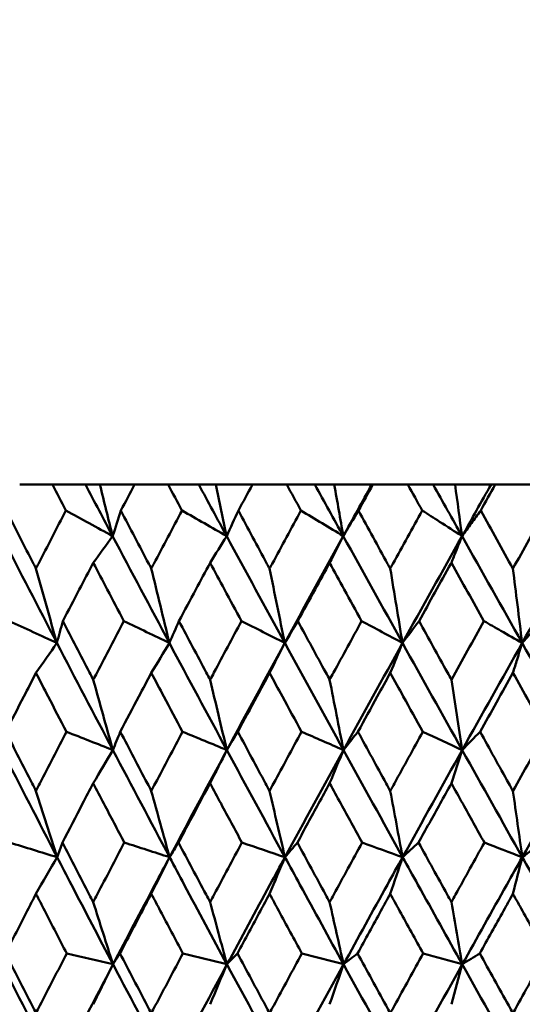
# Model space of a CAD drawing. Header units: millimetres. Extents: x 123 to 2417, y 726 to 3130.
# Tile 121 of 244: x 1189 to 1194, y 811 to 821. Entities that reach past the tile are written whole.
import ezdxf

# ---------------------------------------------------------------- set-up
doc = ezdxf.new("R2010")
doc.units = ezdxf.units.MM
doc.header["$LTSCALE"] = 12
doc.layers.add('Widoczne (ISO)', color=7, linetype='Continuous', lineweight=50)

msp = doc.modelspace()

# ---------------------------------------------------------------- linework, layer by layer
at = {"layer": 'Widoczne (ISO)'}
for p, q in [((1189.0865, 816.3166), (1188.7601, 816.3166)), ((1189.0865, 816.3166), (1189.4178, 816.3166)), ((1189.4178, 816.3166), (1189.5617, 816.3166)), ((1189.5617, 816.3166), (1189.9087, 816.3166)), ((1190.244, 816.3166), (1189.9087, 816.3166)), ((1190.244, 816.3166), (1190.5505, 816.3166)), ((1190.5505, 816.3166), (1190.7202, 816.3166)), ((1190.7202, 816.3166), (1191.0869, 816.3166)), ((1191.4299, 816.3166), (1191.0869, 816.3166)), ((1191.4299, 816.3166), (1191.7105, 816.3166)), ((1191.7105, 816.3166), (1191.9052, 816.3166)), ((1191.9052, 816.3166), (1192.2797, 816.3166)), ((1192.2797, 816.3166), (1192.2903, 816.3166)), ((1192.6396, 816.3166), (1192.2903, 816.3166)), ((1192.6396, 816.3166), (1192.8931, 816.3166)), ((1192.8931, 816.3166), (1193.112, 816.3166)), ((1193.112, 816.3166), (1193.4715, 816.3166)), ((1193.4715, 816.3166), (1193.5139, 816.3166)), ((1193.8682, 816.3166), (1193.5139, 816.3166))]:
    msp.add_line(p, q, dxfattribs=at)
msp.add_circle((1197.4385, 776.3166), 50, dxfattribs=at)
for points, knots in [([(1189.2216, 816.0573), (1189.2214, 816.0578), (1189.2211, 816.0584), (1189.176, 816.1448), (1189.1312, 816.2307), (1189.0865, 816.3166)], [0.02951568, 0.02951568, 0.02951568, 0.02951568, 0.02969929, 0.02969929, 0.05939589, 0.05939589, 0.05939589, 0.05939589]), ([(1189.9087, 816.3166), (1189.8631, 816.2307), (1189.8176, 816.1448), (1189.7719, 816.0584), (1189.7716, 816.0578), (1189.7713, 816.0573)], [0, 0, 0, 0, 0.02969567, 0.02969567, 0.02988021, 0.02988021, 0.02988021, 0.02988021]), ([(1190.3828, 816.0573), (1190.3825, 816.0578), (1190.3822, 816.0584), (1190.3359, 816.1448), (1190.2899, 816.2307), (1190.244, 816.3166)], [0.02951568, 0.02951568, 0.02951568, 0.02951568, 0.02969929, 0.02969929, 0.05939589, 0.05939589, 0.05939589, 0.05939589]), ([(1191.0869, 816.3166), (1191.0403, 816.2307), (1190.9937, 816.1448), (1190.9469, 816.0584), (1190.9466, 816.0578), (1190.9463, 816.0573)], [0, 0, 0, 0, 0.02969567, 0.02969567, 0.02988021, 0.02988021, 0.02988021, 0.02988021]), ([(1191.5718, 816.0573), (1191.5715, 816.0578), (1191.5712, 816.0584), (1191.5239, 816.1448), (1191.4769, 816.2307), (1191.4299, 816.3166)], [0.02951568, 0.02951568, 0.02951568, 0.02951568, 0.02969929, 0.02969929, 0.05939589, 0.05939589, 0.05939589, 0.05939589]), ([(1192.2903, 816.3166), (1192.2427, 816.2307), (1192.1952, 816.1448), (1192.1475, 816.0584), (1192.1472, 816.0578), (1192.1469, 816.0573)], [0, 0, 0, 0, 0.02969567, 0.02969567, 0.02988021, 0.02988021, 0.02988021, 0.02988021]), ([(1188.6266, 816.0573), (1188.7167, 815.88), (1188.8071, 815.7026), (1188.9062, 815.509), (1188.9146, 815.4926), (1188.9229, 815.4763)], [0.0297954, 0.0297954, 0.0297954, 0.0297954, 0.09092493, 0.09092493, 0.09655955, 0.09655955, 0.09655955, 0.09655955]), ([(1188.9229, 815.4763), (1188.9313, 815.4925), (1188.9396, 815.5087), (1189.0388, 815.7024), (1189.1301, 815.8799), (1189.2216, 816.0573)], [0.0853813, 0.0853813, 0.0853813, 0.0853813, 0.09097809, 0.09097809, 0.15214536, 0.15214536, 0.15214536, 0.15214536]), ([(1189.7713, 816.0573), (1189.864, 815.88), (1189.957, 815.7026), (1190.0588, 815.509), (1190.0674, 815.4926), (1190.076, 815.4763)], [0.0297954, 0.0297954, 0.0297954, 0.0297954, 0.09092493, 0.09092493, 0.09655955, 0.09655955, 0.09655955, 0.09655955]), ([(1190.076, 815.4763), (1190.0846, 815.4925), (1190.0931, 815.5087), (1190.1951, 815.7024), (1190.2888, 815.8799), (1190.3828, 816.0573)], [0.0853813, 0.0853813, 0.0853813, 0.0853813, 0.09097809, 0.09097809, 0.15214536, 0.15214536, 0.15214536, 0.15214536]), ([(1190.9463, 816.0573), (1191.0412, 815.88), (1191.1364, 815.7026), (1191.2406, 815.509), (1191.2494, 815.4926), (1191.2582, 815.4763)], [0.0297954, 0.0297954, 0.0297954, 0.0297954, 0.09092493, 0.09092493, 0.09655955, 0.09655955, 0.09655955, 0.09655955]), ([(1191.2582, 815.4763), (1191.2669, 815.4925), (1191.2757, 815.5087), (1191.3799, 815.7024), (1191.4757, 815.8799), (1191.5718, 816.0573)], [0.0853813, 0.0853813, 0.0853813, 0.0853813, 0.09097809, 0.09097809, 0.15214536, 0.15214536, 0.15214536, 0.15214536]), ([(1192.1469, 816.0573), (1192.2437, 815.88), (1192.3407, 815.7026), (1192.4468, 815.509), (1192.4558, 815.4926), (1192.4647, 815.4763)], [0.0297954, 0.0297954, 0.0297954, 0.0297954, 0.09092493, 0.09092493, 0.09655955, 0.09655955, 0.09655955, 0.09655955]), ([(1192.4647, 815.4763), (1192.4736, 815.4925), (1192.4825, 815.5087), (1192.5887, 815.7024), (1192.6862, 815.8799), (1192.7839, 816.0573)], [0.0853813, 0.0853813, 0.0853813, 0.0853813, 0.09097809, 0.09097809, 0.15214536, 0.15214536, 0.15214536, 0.15214536]), ([(1192.7839, 816.0573), (1192.8418, 816.0201), (1192.8997, 815.9829), (1193.0324, 815.8975), (1193.1073, 815.8493), (1193.1822, 815.8011)], [-0.06256956, -0.06256956, -0.06256956, -0.06256956, -0.03530088, -0.03530088, 0, 0, 0, 0]), ([(1193.3684, 816.0573), (1193.3375, 816.0148), (1193.3065, 815.9723), (1193.2445, 815.8869), (1193.2133, 815.844), (1193.1822, 815.8011)], [-0.06256958, -0.06256958, -0.06256958, -0.06256958, -0.03142458, -0.03142458, 0, 0, 0, 0]), ([(1193.1822, 815.8011), (1193.1622, 815.7512), (1193.1423, 815.7013), (1193.1068, 815.6122), (1193.0912, 815.5731), (1193.0757, 815.534)], [-0.06235468, -0.06235468, -0.06235468, -0.06235468, -0.03111888, -0.03111888, -0.00669659, -0.00669659, -0.00669659, -0.00669659]), ([(1189.4956, 815.534), (1189.4489, 815.4451), (1189.4024, 815.3562), (1189.3011, 815.1624), (1189.2464, 815.0575), (1189.1919, 814.9526)], [0.03078053, 0.03078053, 0.03078053, 0.03078053, 0.06149921, 0.06149921, 0.09773041, 0.09773041, 0.09773041, 0.09773041]), ([(1189.8015, 814.9526), (1189.7461, 815.0575), (1189.6909, 815.1624), (1189.589, 815.3561), (1189.5422, 815.445), (1189.4956, 815.534)], [0.02528165, 0.02528165, 0.02528165, 0.02528165, 0.06150593, 0.06150593, 0.09223152, 0.09223152, 0.09223152, 0.09223152]), ([(1190.6638, 815.534), (1190.616, 815.4451), (1190.5682, 815.3562), (1190.4643, 815.1624), (1190.4082, 815.0575), (1190.3522, 814.9526)], [0.03078053, 0.03078053, 0.03078053, 0.03078053, 0.06149921, 0.06149921, 0.09773041, 0.09773041, 0.09773041, 0.09773041]), ([(1190.9772, 814.9526), (1190.9205, 815.0575), (1190.8639, 815.1624), (1190.7595, 815.3561), (1190.7116, 815.445), (1190.6638, 815.534)], [0.02528165, 0.02528165, 0.02528165, 0.02528165, 0.06150593, 0.06150593, 0.09223152, 0.09223152, 0.09223152, 0.09223152]), ([(1191.8587, 815.534), (1191.8099, 815.4451), (1191.7612, 815.3562), (1191.6551, 815.1624), (1191.5978, 815.0575), (1191.5406, 814.9526)], [0.03078053, 0.03078053, 0.03078053, 0.03078053, 0.06149921, 0.06149921, 0.09773041, 0.09773041, 0.09773041, 0.09773041]), ([(1192.1784, 814.9526), (1192.1206, 815.0575), (1192.0629, 815.1624), (1191.9564, 815.3561), (1191.9075, 815.445), (1191.8587, 815.534)], [0.02528165, 0.02528165, 0.02528165, 0.02528165, 0.06150593, 0.06150593, 0.09223152, 0.09223152, 0.09223152, 0.09223152]), ([(1193.0757, 815.534), (1193.074, 815.531), (1193.0724, 815.5281), (1192.9643, 815.3344), (1192.8581, 815.1435), (1192.7522, 814.9526)], [0.09017531, 0.09017531, 0.09017531, 0.09017531, 0.09118146, 0.09118146, 0.1571245, 0.1571245, 0.1571245, 0.1571245]), ([(1193.783, 814.7331), (1193.7671, 814.86), (1193.7513, 814.9871), (1193.7206, 815.2348), (1193.7057, 815.3555), (1193.6909, 815.4763)], [-0.09056733, -0.09056733, -0.09056733, -0.09056733, -0.04480809, -0.04480809, -0.00147498, -0.00147498, -0.00147498, -0.00147498]), ([(1189.1919, 814.9526), (1189.2802, 814.7811), (1189.3689, 814.6096), (1189.4704, 814.4138), (1189.483, 814.3895), (1189.4956, 814.3653)], [0.02983351, 0.02983351, 0.02983351, 0.02983351, 0.0889495, 0.0889495, 0.09731113, 0.09731113, 0.09731113, 0.09731113]), ([(1189.4956, 814.3653), (1189.5081, 814.3894), (1189.5207, 814.4136), (1189.6224, 814.6094), (1189.7118, 814.781), (1189.8015, 814.9526)], [0.0806421, 0.0806421, 0.0806421, 0.0806421, 0.08897282, 0.08897282, 0.14811965, 0.14811965, 0.14811965, 0.14811965]), ([(1190.3522, 814.9526), (1190.4429, 814.7811), (1190.5339, 814.6096), (1190.638, 814.4138), (1190.6509, 814.3895), (1190.6638, 814.3653)], [0.02983351, 0.02983351, 0.02983351, 0.02983351, 0.0889495, 0.0889495, 0.09731113, 0.09731113, 0.09731113, 0.09731113]), ([(1190.6638, 814.3653), (1190.6766, 814.3894), (1190.6895, 814.4136), (1190.7937, 814.6094), (1190.8853, 814.781), (1190.9772, 814.9526)], [0.0806421, 0.0806421, 0.0806421, 0.0806421, 0.08897282, 0.08897282, 0.14811965, 0.14811965, 0.14811965, 0.14811965]), ([(1191.5406, 814.9526), (1191.6332, 814.7811), (1191.7261, 814.6096), (1191.8324, 814.4138), (1191.8455, 814.3895), (1191.8587, 814.3653)], [0.02983351, 0.02983351, 0.02983351, 0.02983351, 0.0889495, 0.0889495, 0.09731113, 0.09731113, 0.09731113, 0.09731113]), ([(1191.8587, 814.3653), (1191.8718, 814.3894), (1191.885, 814.4136), (1191.9913, 814.6094), (1192.0848, 814.781), (1192.1784, 814.9526)], [0.0806421, 0.0806421, 0.0806421, 0.0806421, 0.08897282, 0.08897282, 0.14811965, 0.14811965, 0.14811965, 0.14811965]), ([(1192.7522, 814.9526), (1192.8465, 814.7811), (1192.9409, 814.6096), (1193.0489, 814.4138), (1193.0623, 814.3895), (1193.0757, 814.3653)], [0.02983351, 0.02983351, 0.02983351, 0.02983351, 0.0889495, 0.0889495, 0.09731113, 0.09731113, 0.09731113, 0.09731113]), ([(1193.4004, 814.9526), (1193.4572, 814.9201), (1193.514, 814.8875), (1193.6415, 814.8143), (1193.7122, 814.7737), (1193.783, 814.7331)], [-0.06125493, -0.06125493, -0.06125493, -0.06125493, -0.03398684, -0.03398684, 0, 0, 0, 0]), ([(1193.9822, 814.9526), (1193.9499, 814.917), (1193.9175, 814.8814), (1193.8511, 814.8082), (1193.817, 814.7706), (1193.783, 814.7331)], [-0.06125494, -0.06125494, -0.06125494, -0.06125494, -0.03143371, -0.03143371, 0, 0, 0, 0]), ([(1193.783, 814.7331), (1193.766, 814.678), (1193.7491, 814.623), (1193.7184, 814.5231), (1193.7047, 814.4784), (1193.6909, 814.4336)], [-0.06338447, -0.06338447, -0.06338447, -0.06338447, -0.03162065, -0.03162065, -0.00583996, -0.00583996, -0.00583996, -0.00583996]), ([(1188.9229, 814.4336), (1188.8825, 814.3551), (1188.8421, 814.2767), (1188.7414, 814.0809), (1188.6812, 813.9635), (1188.6212, 813.8461)], [0.03448054, 0.03448054, 0.03448054, 0.03448054, 0.06157222, 0.06157222, 0.10209717, 0.10209717, 0.10209717, 0.10209717]), ([(1189.2271, 813.8461), (1189.1661, 813.9635), (1189.1053, 814.0808), (1189.004, 814.2766), (1188.9634, 814.3551), (1188.9229, 814.4336)], [0.02104899, 0.02104899, 0.02104899, 0.02104899, 0.0615671, 0.0615671, 0.08866561, 0.08866561, 0.08866561, 0.08866561]), ([(1190.076, 814.4336), (1190.0344, 814.3551), (1189.9929, 814.2767), (1189.8894, 814.0809), (1189.8275, 813.9635), (1189.7658, 813.8461)], [0.03448054, 0.03448054, 0.03448054, 0.03448054, 0.06157222, 0.06157222, 0.10209717, 0.10209717, 0.10209717, 0.10209717]), ([(1190.3884, 813.8461), (1190.3258, 813.9635), (1190.2634, 814.0808), (1190.1593, 814.2766), (1190.1177, 814.3551), (1190.076, 814.4336)], [0.02104899, 0.02104899, 0.02104899, 0.02104899, 0.0615671, 0.0615671, 0.08866561, 0.08866561, 0.08866561, 0.08866561]), ([(1191.2582, 814.4336), (1191.2156, 814.3551), (1191.1732, 814.2767), (1191.0672, 814.0809), (1191.0039, 813.9635), (1190.9406, 813.8461)], [0.03448054, 0.03448054, 0.03448054, 0.03448054, 0.06157222, 0.06157222, 0.10209717, 0.10209717, 0.10209717, 0.10209717]), ([(1191.5775, 813.8461), (1191.5136, 813.9635), (1191.4497, 814.0808), (1191.3434, 814.2766), (1191.3008, 814.3551), (1191.2582, 814.4336)], [0.02104899, 0.02104899, 0.02104899, 0.02104899, 0.0615671, 0.0615671, 0.08866561, 0.08866561, 0.08866561, 0.08866561]), ([(1192.4647, 814.4336), (1192.4214, 814.3551), (1192.3781, 814.2767), (1192.2702, 814.0809), (1192.2056, 813.9635), (1192.1411, 813.8461)], [0.03448054, 0.03448054, 0.03448054, 0.03448054, 0.06157222, 0.06157222, 0.10209717, 0.10209717, 0.10209717, 0.10209717]), ([(1192.7897, 813.8461), (1192.7247, 813.9635), (1192.6598, 814.0808), (1192.5515, 814.2766), (1192.5081, 814.3551), (1192.4647, 814.4336)], [0.02104899, 0.02104899, 0.02104899, 0.02104899, 0.0615671, 0.0615671, 0.08866561, 0.08866561, 0.08866561, 0.08866561]), ([(1188.6212, 813.8461), (1188.7086, 813.6739), (1188.7962, 813.5017), (1188.8971, 813.3043), (1188.91, 813.2791), (1188.9229, 813.2538)], [0.02530969, 0.02530969, 0.02530969, 0.02530969, 0.08465152, 0.08465152, 0.09334823, 0.09334823, 0.09334823, 0.09334823]), ([(1188.9229, 813.2538), (1188.9358, 813.279), (1188.9487, 813.3042), (1189.0498, 813.5016), (1189.1383, 813.6739), (1189.2271, 813.8461)], [0.07597559, 0.07597559, 0.07597559, 0.07597559, 0.08464777, 0.08464777, 0.14401425, 0.14401425, 0.14401425, 0.14401425]), ([(1189.7658, 813.8461), (1189.8557, 813.6739), (1189.9458, 813.5017), (1190.0495, 813.3043), (1190.0628, 813.2791), (1190.076, 813.2538)], [0.02530969, 0.02530969, 0.02530969, 0.02530969, 0.08465152, 0.08465152, 0.09334823, 0.09334823, 0.09334823, 0.09334823]), ([(1190.076, 813.2538), (1190.0893, 813.279), (1190.1025, 813.3042), (1190.2064, 813.5016), (1190.2973, 813.6739), (1190.3884, 813.8461)], [0.07597559, 0.07597559, 0.07597559, 0.07597559, 0.08464777, 0.08464777, 0.14401425, 0.14401425, 0.14401425, 0.14401425]), ([(1190.9406, 813.8461), (1191.0327, 813.6739), (1191.125, 813.5017), (1191.2311, 813.3043), (1191.2446, 813.2791), (1191.2582, 813.2538)], [0.02530969, 0.02530969, 0.02530969, 0.02530969, 0.08465152, 0.08465152, 0.09334823, 0.09334823, 0.09334823, 0.09334823]), ([(1191.2582, 813.2538), (1191.2717, 813.279), (1191.2853, 813.3042), (1191.3915, 813.5016), (1191.4844, 813.6739), (1191.5775, 813.8461)], [0.07597559, 0.07597559, 0.07597559, 0.07597559, 0.08464777, 0.08464777, 0.14401425, 0.14401425, 0.14401425, 0.14401425]), ([(1192.1411, 813.8461), (1192.235, 813.6739), (1192.3291, 813.5017), (1192.4371, 813.3043), (1192.4509, 813.2791), (1192.4647, 813.2538)], [0.02530969, 0.02530969, 0.02530969, 0.02530969, 0.08465152, 0.08465152, 0.09334823, 0.09334823, 0.09334823, 0.09334823]), ([(1192.4647, 813.2538), (1192.4785, 813.279), (1192.4923, 813.3042), (1192.6005, 813.5016), (1192.695, 813.6739), (1192.7897, 813.8461)], [0.07597559, 0.07597559, 0.07597559, 0.07597559, 0.08464777, 0.08464777, 0.14401425, 0.14401425, 0.14401425, 0.14401425]), ([(1193.3625, 813.8461), (1193.4578, 813.6739), (1193.5533, 813.5017), (1193.6629, 813.3043), (1193.6769, 813.2791), (1193.6909, 813.2538)], [0.02530969, 0.02530969, 0.02530969, 0.02530969, 0.08465152, 0.08465152, 0.09334823, 0.09334823, 0.09334823, 0.09334823]), ([(1189.4956, 813.3308), (1189.4602, 813.2632), (1189.4249, 813.1955), (1189.3221, 812.9981), (1189.2547, 812.8684), (1189.1874, 812.7387)], [0.03825175, 0.03825175, 0.03825175, 0.03825175, 0.06160817, 0.06160817, 0.10638617, 0.10638617, 0.10638617, 0.10638617]), ([(1189.806, 812.7387), (1189.7378, 812.8684), (1189.6697, 812.9981), (1189.5663, 813.1955), (1189.5309, 813.2632), (1189.4956, 813.3308)], [0.01681985, 0.01681985, 0.01681985, 0.01681985, 0.06159108, 0.06159108, 0.08495433, 0.08495433, 0.08495433, 0.08495433]), ([(1190.6638, 813.3308), (1190.6275, 813.2632), (1190.5913, 813.1955), (1190.4858, 812.9981), (1190.4167, 812.8684), (1190.3477, 812.7387)], [0.03825175, 0.03825175, 0.03825175, 0.03825175, 0.06160817, 0.06160817, 0.10638617, 0.10638617, 0.10638617, 0.10638617]), ([(1190.9818, 812.7387), (1190.912, 812.8684), (1190.8422, 812.9981), (1190.7363, 813.1955), (1190.7, 813.2632), (1190.6638, 813.3308)], [0.01681985, 0.01681985, 0.01681985, 0.01681985, 0.06159108, 0.06159108, 0.08495433, 0.08495433, 0.08495433, 0.08495433]), ([(1191.8587, 813.3308), (1191.8217, 813.2632), (1191.7848, 813.1955), (1191.6771, 812.9981), (1191.6064, 812.8684), (1191.5359, 812.7387)], [0.03825175, 0.03825175, 0.03825175, 0.03825175, 0.06160817, 0.06160817, 0.10638617, 0.10638617, 0.10638617, 0.10638617]), ([(1192.1831, 812.7387), (1192.1119, 812.8684), (1192.0408, 812.9981), (1191.9327, 813.1955), (1191.8957, 813.2632), (1191.8587, 813.3308)], [0.01681985, 0.01681985, 0.01681985, 0.01681985, 0.06159108, 0.06159108, 0.08495433, 0.08495433, 0.08495433, 0.08495433]), ([(1193.0757, 813.3308), (1193.0381, 813.2632), (1193.0005, 813.1955), (1192.891, 812.9981), (1192.8192, 812.8684), (1192.7474, 812.7387)], [0.03825175, 0.03825175, 0.03825175, 0.03825175, 0.06160817, 0.06160817, 0.10638617, 0.10638617, 0.10638617, 0.10638617]), ([(1193.4052, 812.7387), (1193.3329, 812.8684), (1193.2607, 812.9981), (1193.1509, 813.1955), (1193.1133, 813.2632), (1193.0757, 813.3308)], [0.01681985, 0.01681985, 0.01681985, 0.01681985, 0.06159108, 0.06159108, 0.08495433, 0.08495433, 0.08495433, 0.08495433]), ([(1189.1874, 812.7387), (1189.2765, 812.5657), (1189.366, 812.3926), (1189.469, 812.194), (1189.4823, 812.1685), (1189.4956, 812.1429)], [0.02053386, 0.02053386, 0.02053386, 0.02053386, 0.08016461, 0.08016461, 0.08898694, 0.08898694, 0.08898694, 0.08898694]), ([(1189.4956, 812.1429), (1189.5088, 812.1684), (1189.5221, 812.1939), (1189.6253, 812.3925), (1189.7155, 812.5656), (1189.806, 812.7387)], [0.07138254, 0.07138254, 0.07138254, 0.07138254, 0.08018544, 0.08018544, 0.13983561, 0.13983561, 0.13983561, 0.13983561]), ([(1190.3477, 812.7387), (1190.4391, 812.5657), (1190.5309, 812.3926), (1190.6365, 812.194), (1190.6502, 812.1685), (1190.6638, 812.1429)], [0.02053386, 0.02053386, 0.02053386, 0.02053386, 0.08016461, 0.08016461, 0.08898694, 0.08898694, 0.08898694, 0.08898694]), ([(1190.6638, 812.1429), (1190.6774, 812.1684), (1190.691, 812.1939), (1190.7968, 812.3925), (1190.8892, 812.5656), (1190.9818, 812.7387)], [0.07138254, 0.07138254, 0.07138254, 0.07138254, 0.08018544, 0.08018544, 0.13983561, 0.13983561, 0.13983561, 0.13983561]), ([(1191.5359, 812.7387), (1191.6294, 812.5657), (1191.7231, 812.3926), (1191.8309, 812.194), (1191.8448, 812.1685), (1191.8587, 812.1429)], [0.02053386, 0.02053386, 0.02053386, 0.02053386, 0.08016461, 0.08016461, 0.08898694, 0.08898694, 0.08898694, 0.08898694]), ([(1191.8587, 812.1429), (1191.8726, 812.1684), (1191.8865, 812.1939), (1191.9944, 812.3925), (1192.0887, 812.5656), (1192.1831, 812.7387)], [0.07138254, 0.07138254, 0.07138254, 0.07138254, 0.08018544, 0.08018544, 0.13983561, 0.13983561, 0.13983561, 0.13983561]), ([(1192.7474, 812.7387), (1192.8425, 812.5657), (1192.9378, 812.3926), (1193.0474, 812.194), (1193.0615, 812.1685), (1193.0757, 812.1429)], [0.02053386, 0.02053386, 0.02053386, 0.02053386, 0.08016461, 0.08016461, 0.08898694, 0.08898694, 0.08898694, 0.08898694]), ([(1193.0757, 812.1429), (1193.0898, 812.1684), (1193.1039, 812.1939), (1193.2136, 812.3925), (1193.3093, 812.5656), (1193.4052, 812.7387)], [0.07138254, 0.07138254, 0.07138254, 0.07138254, 0.08018544, 0.08018544, 0.13983561, 0.13983561, 0.13983561, 0.13983561]), ([(1189.6933, 811.5216), (1189.554, 811.7867), (1189.4154, 812.0516), (1189.2297, 812.4085), (1189.1819, 812.5005), (1189.1342, 812.5925)], [0.3692784, 0.3692784, 0.3692784, 0.3692784, 0.4608442, 0.4608442, 0.492629, 0.492629, 0.492629, 0.492629]), ([(1189.6933, 811.5216), (1189.8323, 811.7867), (1189.972, 812.0516), (1190.161, 812.4085), (1190.2098, 812.5005), (1190.2587, 812.5925)], [0.3692784, 0.3692784, 0.3692784, 0.3692784, 0.4608442, 0.4608442, 0.492629, 0.492629, 0.492629, 0.492629]), ([(1190.8324, 811.5216), (1190.6896, 811.7867), (1190.5474, 812.0516), (1190.3567, 812.4085), (1190.3077, 812.5005), (1190.2587, 812.5925)], [0.3692784, 0.3692784, 0.3692784, 0.3692784, 0.4608442, 0.4608442, 0.492629, 0.492629, 0.492629, 0.492629]), ([(1190.8324, 811.5216), (1190.975, 811.7867), (1191.1181, 812.0516), (1191.3116, 812.4085), (1191.3615, 812.5005), (1191.4115, 812.5925)], [0.3692784, 0.3692784, 0.3692784, 0.3692784, 0.4608442, 0.4608442, 0.492629, 0.492629, 0.492629, 0.492629]), ([(1191.9976, 811.5216), (1191.8519, 811.7867), (1191.7067, 812.0516), (1191.5118, 812.4085), (1191.4616, 812.5005), (1191.4115, 812.5925)], [0.3692784, 0.3692784, 0.3692784, 0.3692784, 0.4608442, 0.4608442, 0.492629, 0.492629, 0.492629, 0.492629]), ([(1191.9976, 811.5216), (1192.1431, 811.7867), (1192.2891, 812.0516), (1192.4863, 812.4085), (1192.5372, 812.5005), (1192.5881, 812.5925)], [0.3692784, 0.3692784, 0.3692784, 0.3692784, 0.4608442, 0.4608442, 0.492629, 0.492629, 0.492629, 0.492629]), ([(1193.1843, 811.5216), (1193.0362, 811.7867), (1192.8885, 812.0516), (1192.6902, 812.4085), (1192.6391, 812.5005), (1192.5881, 812.5925)], [0.3692784, 0.3692784, 0.3692784, 0.3692784, 0.4608442, 0.4608442, 0.492629, 0.492629, 0.492629, 0.492629]), ([(1193.1843, 811.5216), (1193.3322, 811.7867), (1193.4805, 812.0516), (1193.6806, 812.4085), (1193.7322, 812.5005), (1193.7839, 812.5925)], [0.3692784, 0.3692784, 0.3692784, 0.3692784, 0.4608442, 0.4608442, 0.492629, 0.492629, 0.492629, 0.492629]), ([(1194.3877, 811.5216), (1194.2379, 811.7867), (1194.0883, 812.0516), (1193.8874, 812.4085), (1193.8356, 812.5005), (1193.7839, 812.5925)], [0.3692784, 0.3692784, 0.3692784, 0.3692784, 0.4608442, 0.4608442, 0.492629, 0.492629, 0.492629, 0.492629]), ([(1188.9229, 812.2267), (1188.8939, 812.1701), (1188.8648, 812.1136), (1188.7629, 811.9151), (1188.6902, 811.7731), (1188.6177, 811.6311)], [0.04208868, 0.04208868, 0.04208868, 0.04208868, 0.06158988, 0.06158988, 0.11059803, 0.11059803, 0.11059803, 0.11059803]), ([(1189.2306, 811.6311), (1189.157, 811.7731), (1189.0836, 811.9151), (1188.9812, 812.1136), (1188.952, 812.1701), (1188.9229, 812.2267)], [0.01259731, 0.01259731, 0.01259731, 0.01259731, 0.06159863, 0.06159863, 0.08110666, 0.08110666, 0.08110666, 0.08110666]), ([(1190.076, 812.2267), (1190.0462, 812.1701), (1190.0163, 812.1136), (1189.9115, 811.9151), (1189.8368, 811.7731), (1189.7622, 811.6311)], [0.04208868, 0.04208868, 0.04208868, 0.04208868, 0.06158988, 0.06158988, 0.11059803, 0.11059803, 0.11059803, 0.11059803]), ([(1190.392, 811.6311), (1190.3164, 811.7731), (1190.241, 811.9151), (1190.1359, 812.1136), (1190.1059, 812.1701), (1190.076, 812.2267)], [0.01259731, 0.01259731, 0.01259731, 0.01259731, 0.06159863, 0.06159863, 0.08110666, 0.08110666, 0.08110666, 0.08110666]), ([(1191.2582, 812.2267), (1191.2276, 812.1701), (1191.1971, 812.1136), (1191.0899, 811.9151), (1191.0133, 811.7731), (1190.937, 811.6311)], [0.04208868, 0.04208868, 0.04208868, 0.04208868, 0.06158988, 0.06158988, 0.11059803, 0.11059803, 0.11059803, 0.11059803]), ([(1191.5812, 811.6311), (1191.504, 811.7731), (1191.4269, 811.9151), (1191.3194, 812.1136), (1191.2888, 812.1701), (1191.2582, 812.2267)], [0.01259731, 0.01259731, 0.01259731, 0.01259731, 0.06159863, 0.06159863, 0.08110666, 0.08110666, 0.08110666, 0.08110666]), ([(1192.4647, 812.2267), (1192.4336, 812.1701), (1192.4025, 812.1136), (1192.2933, 811.9151), (1192.2153, 811.7731), (1192.1374, 811.6311)], [0.04208868, 0.04208868, 0.04208868, 0.04208868, 0.06158988, 0.06158988, 0.11059803, 0.11059803, 0.11059803, 0.11059803]), ([(1192.7935, 811.6311), (1192.715, 811.7731), (1192.6365, 811.9151), (1192.527, 812.1136), (1192.4959, 812.1701), (1192.4647, 812.2267)], [0.01259731, 0.01259731, 0.01259731, 0.01259731, 0.06159863, 0.06159863, 0.08110666, 0.08110666, 0.08110666, 0.08110666]), ([(1193.6909, 812.2267), (1193.6593, 812.1701), (1193.6278, 812.1136), (1193.517, 811.9151), (1193.4378, 811.7731), (1193.3588, 811.6311)], [0.04208868, 0.04208868, 0.04208868, 0.04208868, 0.06158988, 0.06158988, 0.11059803, 0.11059803, 0.11059803, 0.11059803]), ([(1194.0241, 811.6311), (1193.9446, 811.7731), (1193.8651, 811.9151), (1193.7541, 812.1136), (1193.7225, 812.1701), (1193.6909, 812.2267)], [0.01259731, 0.01259731, 0.01259731, 0.01259731, 0.06159863, 0.06159863, 0.08110666, 0.08110666, 0.08110666, 0.08110666]), ([(1188.6177, 811.6311), (1188.7061, 811.4571), (1188.7949, 811.2831), (1188.897, 811.0838), (1188.91, 811.0584), (1188.9229, 811.0331)], [0.01556037, 0.01556037, 0.01556037, 0.01556037, 0.07555527, 0.07555527, 0.08428623, 0.08428623, 0.08428623, 0.08428623]), ([(1188.9229, 811.0331), (1188.9359, 811.0584), (1188.9489, 811.0837), (1189.0512, 811.283), (1189.1408, 811.4571), (1189.2306, 811.6311)], [0.06686277, 0.06686277, 0.06686277, 0.06686277, 0.07557848, 0.07557848, 0.13558897, 0.13558897, 0.13558897, 0.13558897]), ([(1189.7622, 811.6311), (1189.8532, 811.4571), (1189.9445, 811.2831), (1190.0494, 811.0838), (1190.0627, 811.0584), (1190.076, 811.0331)], [0.01556037, 0.01556037, 0.01556037, 0.01556037, 0.07555527, 0.07555527, 0.08428623, 0.08428623, 0.08428623, 0.08428623]), ([(1190.076, 811.0331), (1190.0894, 811.0584), (1190.1027, 811.0837), (1190.2078, 811.283), (1190.2998, 811.4571), (1190.392, 811.6311)], [0.06686277, 0.06686277, 0.06686277, 0.06686277, 0.07557848, 0.07557848, 0.13558897, 0.13558897, 0.13558897, 0.13558897]), ([(1190.937, 811.6311), (1191.0301, 811.4571), (1191.1236, 811.2831), (1191.2309, 811.0838), (1191.2445, 811.0584), (1191.2582, 811.0331)], [0.01556037, 0.01556037, 0.01556037, 0.01556037, 0.07555527, 0.07555527, 0.08428623, 0.08428623, 0.08428623, 0.08428623]), ([(1191.2582, 811.0331), (1191.2718, 811.0584), (1191.2854, 811.0837), (1191.3929, 811.283), (1191.487, 811.4571), (1191.5812, 811.6311)], [0.06686277, 0.06686277, 0.06686277, 0.06686277, 0.07557848, 0.07557848, 0.13558897, 0.13558897, 0.13558897, 0.13558897]), ([(1192.1374, 811.6311), (1192.2324, 811.4571), (1192.3276, 811.2831), (1192.4369, 811.0838), (1192.4508, 811.0584), (1192.4647, 811.0331)], [0.01556037, 0.01556037, 0.01556037, 0.01556037, 0.07555527, 0.07555527, 0.08428623, 0.08428623, 0.08428623, 0.08428623]), ([(1192.4647, 811.0331), (1192.4786, 811.0584), (1192.4925, 811.0837), (1192.6019, 811.283), (1192.6976, 811.4571), (1192.7935, 811.6311)], [0.06686277, 0.06686277, 0.06686277, 0.06686277, 0.07557848, 0.07557848, 0.13558897, 0.13558897, 0.13558897, 0.13558897]), ([(1193.3588, 811.6311), (1193.4552, 811.4571), (1193.5518, 811.2831), (1193.6627, 811.0838), (1193.6768, 811.0584), (1193.6909, 811.0331)], [0.01556037, 0.01556037, 0.01556037, 0.01556037, 0.07555527, 0.07555527, 0.08428623, 0.08428623, 0.08428623, 0.08428623]), ([(1193.6909, 811.0331), (1193.705, 811.0584), (1193.719, 811.0837), (1193.83, 811.283), (1193.927, 811.4571), (1194.0241, 811.6311)], [0.06686277, 0.06686277, 0.06686277, 0.06686277, 0.07557848, 0.07557848, 0.13558897, 0.13558897, 0.13558897, 0.13558897])]:
    msp.add_open_spline(points, degree=3, knots=knots, dxfattribs=at)
for points in [[(1189.6895, 815.8011), (1189.5987, 815.973), (1189.5081, 816.1448), (1189.4178, 816.3166)], [(1189.5617, 816.3166), (1189.6041, 816.1445), (1189.6467, 815.9727), (1189.6895, 815.8011)], [(1190.8292, 815.8011), (1190.7361, 815.973), (1190.6432, 816.1448), (1190.5505, 816.3166)], [(1190.7202, 816.3166), (1190.7564, 816.1445), (1190.7927, 815.9727), (1190.8292, 815.8011)], [(1191.9949, 815.8011), (1191.9, 815.973), (1191.8052, 816.1448), (1191.7105, 816.3166)], [(1191.9052, 816.3166), (1191.935, 816.1445), (1191.9649, 815.9727), (1191.9949, 815.8011)], [(1191.9949, 815.8011), (1192.0896, 815.973), (1192.1845, 816.1448), (1192.2797, 816.3166)], [(1192.7839, 816.0573), (1192.7358, 816.1437), (1192.6877, 816.2302), (1192.6396, 816.3166)], [(1193.1822, 815.8011), (1193.0857, 815.973), (1192.9893, 816.1448), (1192.8931, 816.3166)], [(1193.1822, 815.8011), (1193.1587, 815.9727), (1193.1353, 816.1445), (1193.112, 816.3166)], [(1193.1822, 815.8011), (1193.2784, 815.973), (1193.3749, 816.1448), (1193.4715, 816.3166)], [(1193.5139, 816.3166), (1193.4654, 816.2302), (1193.4169, 816.1437), (1193.3684, 816.0573)], [(1189.6895, 815.8011), (1189.5336, 815.8865), (1189.3776, 815.9719), (1189.2216, 816.0573)], [(1189.6895, 815.8011), (1189.7167, 815.8865), (1189.7439, 815.9719), (1189.7713, 816.0573)], [(1190.8292, 815.8011), (1190.6804, 815.8865), (1190.5316, 815.9719), (1190.3828, 816.0573)], [(1190.8292, 815.8011), (1190.8681, 815.8865), (1190.9072, 815.9719), (1190.9463, 816.0573)], [(1191.9949, 815.8011), (1191.8539, 815.8865), (1191.7129, 815.9719), (1191.5718, 816.0573)], [(1191.9949, 815.8011), (1192.0455, 815.8865), (1192.0962, 815.9719), (1192.1469, 816.0573)], [(1193.3684, 816.0573), (1193.4757, 815.8637), (1193.5832, 815.67), (1193.6909, 815.4763)], [(1193.6909, 815.4763), (1193.7986, 815.67), (1193.9064, 815.8636), (1194.0144, 816.0573)], [(1189.1322, 814.7331), (1188.947, 815.0892), (1188.7631, 815.4453), (1188.5804, 815.8011)], [(1189.4956, 815.534), (1189.5602, 815.6231), (1189.6248, 815.7122), (1189.6895, 815.8011)], [(1190.2569, 814.7331), (1190.0667, 815.0892), (1189.8776, 815.4453), (1189.6895, 815.8011)], [(1190.6638, 815.534), (1190.7189, 815.6231), (1190.774, 815.7122), (1190.8292, 815.8011)], [(1191.41, 814.7331), (1191.2156, 815.0892), (1191.0219, 815.4453), (1190.8292, 815.8011)], [(1191.41, 814.7331), (1191.6039, 815.0892), (1191.7989, 815.4453), (1191.9949, 815.8011)], [(1191.8587, 815.534), (1191.9041, 815.6231), (1191.9495, 815.7122), (1191.9949, 815.8011)], [(1192.5869, 814.7331), (1192.3889, 815.0892), (1192.1916, 815.4453), (1191.9949, 815.8011)], [(1192.5869, 814.7331), (1192.7845, 815.0892), (1192.9829, 815.4453), (1193.1822, 815.8011)], [(1193.783, 814.7331), (1193.5822, 815.0892), (1193.3819, 815.4453), (1193.1822, 815.8011)], [(1193.783, 814.7331), (1193.9834, 815.0892), (1194.1845, 815.4453), (1194.3862, 815.8011)], [(1193.4004, 814.9526), (1193.292, 815.1465), (1193.1838, 815.3402), (1193.0757, 815.534)], [(1188.9229, 815.4763), (1188.9923, 815.2279), (1189.062, 814.9801), (1189.1322, 814.7331)], [(1190.076, 815.4763), (1190.136, 815.2279), (1190.1963, 814.9801), (1190.2569, 814.7331)], [(1191.2582, 815.4763), (1191.3085, 815.2279), (1191.3591, 814.9801), (1191.41, 814.7331)], [(1192.4647, 815.4763), (1192.5052, 815.2279), (1192.546, 814.9801), (1192.5869, 814.7331)], [(1189.1322, 814.7331), (1188.9734, 814.8062), (1188.8147, 814.8794), (1188.6559, 814.9526)], [(1189.1322, 814.7331), (1189.152, 814.8062), (1189.1719, 814.8794), (1189.1919, 814.9526)], [(1190.2569, 814.7331), (1190.1051, 814.8062), (1189.9533, 814.8794), (1189.8015, 814.9526)], [(1190.2569, 814.7331), (1190.2886, 814.8062), (1190.3204, 814.8794), (1190.3522, 814.9526)], [(1191.41, 814.7331), (1191.2658, 814.8062), (1191.1215, 814.8794), (1190.9772, 814.9526)], [(1191.41, 814.7331), (1191.4535, 814.8062), (1191.497, 814.8794), (1191.5406, 814.9526)], [(1192.5869, 814.7331), (1192.4508, 814.8062), (1192.3146, 814.8794), (1192.1784, 814.9526)], [(1192.5869, 814.7331), (1192.6419, 814.8062), (1192.697, 814.8794), (1192.7522, 814.9526)], [(1193.0757, 814.3653), (1193.1837, 814.5611), (1193.2919, 814.7569), (1193.4004, 814.9526)], [(1188.9229, 814.4336), (1188.9927, 814.5335), (1189.0624, 814.6334), (1189.1322, 814.7331)], [(1189.6918, 813.6632), (1189.5041, 814.0199), (1189.3175, 814.3765), (1189.1322, 814.7331)], [(1190.076, 814.4336), (1190.1363, 814.5335), (1190.1966, 814.6334), (1190.2569, 814.7331)], [(1190.8311, 813.6632), (1190.6387, 814.0199), (1190.4473, 814.3765), (1190.2569, 814.7331)], [(1190.8311, 813.6632), (1191.0229, 814.0199), (1191.2159, 814.3765), (1191.41, 814.7331)], [(1191.2582, 814.4336), (1191.3088, 814.5335), (1191.3594, 814.6334), (1191.41, 814.7331)], [(1191.9965, 813.6632), (1191.8002, 814.0199), (1191.6047, 814.3765), (1191.41, 814.7331)], [(1191.9965, 813.6632), (1192.1924, 814.0199), (1192.3892, 814.3765), (1192.5869, 814.7331)], [(1192.4647, 814.4336), (1192.5054, 814.5335), (1192.5462, 814.6334), (1192.5869, 814.7331)], [(1193.1834, 813.6632), (1192.984, 814.0199), (1192.7851, 814.3765), (1192.5869, 814.7331)], [(1193.1834, 813.6632), (1193.3825, 814.0199), (1193.5824, 814.3765), (1193.783, 814.7331)], [(1194.3871, 813.6632), (1194.1853, 814.0199), (1193.9839, 814.3765), (1193.783, 814.7331)], [(1193.6909, 814.4336), (1193.5812, 814.2378), (1193.4718, 814.042), (1193.3625, 813.8461)], [(1194.0203, 813.8461), (1193.9104, 814.042), (1193.8006, 814.2378), (1193.6909, 814.4336)], [(1189.4956, 814.3653), (1189.5606, 814.1307), (1189.626, 813.8966), (1189.6918, 813.6632)], [(1190.6638, 814.3653), (1190.7193, 814.1307), (1190.775, 813.8966), (1190.8311, 813.6632)], [(1191.8587, 814.3653), (1191.9044, 814.1307), (1191.9504, 813.8966), (1191.9965, 813.6632)], [(1193.0757, 814.3653), (1193.1114, 814.1307), (1193.1473, 813.8966), (1193.1834, 813.6632)], [(1189.6918, 813.6632), (1189.5369, 813.7242), (1189.382, 813.7852), (1189.2271, 813.8461)], [(1189.6918, 813.6632), (1189.7164, 813.7242), (1189.741, 813.7852), (1189.7658, 813.8461)], [(1190.8311, 813.6632), (1190.6836, 813.7242), (1190.536, 813.7852), (1190.3884, 813.8461)], [(1190.8311, 813.6632), (1190.8676, 813.7242), (1190.9041, 813.7852), (1190.9406, 813.8461)], [(1191.9965, 813.6632), (1191.8569, 813.7242), (1191.7172, 813.7852), (1191.5775, 813.8461)], [(1191.9965, 813.6632), (1192.0447, 813.7242), (1192.0929, 813.7852), (1192.1411, 813.8461)], [(1193.1834, 813.6632), (1193.0522, 813.7242), (1192.921, 813.7852), (1192.7897, 813.8461)], [(1193.1834, 813.6632), (1193.2431, 813.7242), (1193.3028, 813.7852), (1193.3625, 813.8461)], [(1193.6909, 813.2538), (1193.8006, 813.4513), (1193.9104, 813.6487), (1194.0203, 813.8461)], [(1189.1342, 812.5925), (1188.9492, 812.9493), (1188.7654, 813.3063), (1188.583, 813.6632)], [(1189.4956, 813.3308), (1189.5609, 813.4418), (1189.6263, 813.5526), (1189.6918, 813.6632)], [(1190.2587, 812.5925), (1190.0686, 812.9493), (1189.8796, 813.3063), (1189.6918, 813.6632)], [(1190.2587, 812.5925), (1190.4483, 812.9493), (1190.6391, 813.3063), (1190.8311, 813.6632)], [(1190.6638, 813.3308), (1190.7195, 813.4418), (1190.7753, 813.5526), (1190.8311, 813.6632)], [(1191.4115, 812.5925), (1191.2171, 812.9493), (1191.0236, 813.3063), (1190.8311, 813.6632)], [(1191.4115, 812.5925), (1191.6055, 812.9493), (1191.8005, 813.3063), (1191.9965, 813.6632)], [(1191.8587, 813.3308), (1191.9046, 813.4418), (1191.9506, 813.5526), (1191.9965, 813.6632)], [(1192.5881, 812.5925), (1192.3902, 812.9493), (1192.193, 813.3063), (1191.9965, 813.6632)], [(1192.5881, 812.5925), (1192.7857, 812.9493), (1192.9842, 813.3063), (1193.1834, 813.6632)], [(1193.0757, 813.3308), (1193.1116, 813.4418), (1193.1475, 813.5526), (1193.1834, 813.6632)], [(1193.7839, 812.5925), (1193.5832, 812.9493), (1193.383, 813.3063), (1193.1834, 813.6632)], [(1193.7839, 812.5925), (1193.9843, 812.9493), (1194.1854, 813.3063), (1194.3871, 813.6632)], [(1188.9229, 813.2538), (1188.993, 813.0328), (1189.0635, 812.8124), (1189.1342, 812.5925)], [(1190.076, 813.2538), (1190.1366, 813.0328), (1190.1975, 812.8124), (1190.2587, 812.5925)], [(1191.2582, 813.2538), (1191.3091, 813.0328), (1191.3602, 812.8124), (1191.4115, 812.5925)], [(1192.4647, 813.2538), (1192.5057, 813.0328), (1192.5468, 812.8124), (1192.5881, 812.5925)], [(1193.6909, 813.2538), (1193.7218, 813.0328), (1193.7527, 812.8124), (1193.7839, 812.5925)], [(1189.1342, 812.5925), (1188.9762, 812.6412), (1188.8183, 812.6899), (1188.6603, 812.7387)], [(1189.1342, 812.5925), (1189.1519, 812.6412), (1189.1696, 812.6899), (1189.1874, 812.7387)], [(1190.2587, 812.5925), (1190.1078, 812.6412), (1189.9569, 812.6899), (1189.806, 812.7387)], [(1190.2587, 812.5925), (1190.2883, 812.6412), (1190.318, 812.6899), (1190.3477, 812.7387)], [(1191.4115, 812.5925), (1191.2683, 812.6412), (1191.1251, 812.6899), (1190.9818, 812.7387)], [(1191.4115, 812.5925), (1191.4529, 812.6412), (1191.4944, 812.6899), (1191.5359, 812.7387)], [(1192.5881, 812.5925), (1192.4531, 812.6412), (1192.3182, 812.6899), (1192.1831, 812.7387)], [(1192.5881, 812.5925), (1192.6412, 812.6412), (1192.6943, 812.6899), (1192.7474, 812.7387)], [(1193.7839, 812.5925), (1193.6577, 812.6412), (1193.5314, 812.6899), (1193.4052, 812.7387)], [(1193.7839, 812.5925), (1193.8484, 812.6412), (1193.9129, 812.6899), (1193.9774, 812.7387)], [(1188.9229, 812.2267), (1188.9933, 812.3488), (1189.0637, 812.4707), (1189.1342, 812.5925)], [(1190.076, 812.2267), (1190.1369, 812.3488), (1190.1978, 812.4707), (1190.2587, 812.5925)], [(1191.2582, 812.2267), (1191.3093, 812.3488), (1191.3604, 812.4707), (1191.4115, 812.5925)], [(1192.4647, 812.2267), (1192.5058, 812.3488), (1192.547, 812.4707), (1192.5881, 812.5925)], [(1193.6909, 812.2267), (1193.7219, 812.3488), (1193.7529, 812.4707), (1193.7839, 812.5925)], [(1189.4956, 812.1429), (1189.5612, 811.9353), (1189.6271, 811.7282), (1189.6933, 811.5216)], [(1190.6638, 812.1429), (1190.7198, 811.9353), (1190.776, 811.7282), (1190.8324, 811.5216)], [(1191.8587, 812.1429), (1191.9048, 811.9353), (1191.9511, 811.7282), (1191.9976, 811.5216)], [(1193.0757, 812.1429), (1193.1117, 811.9353), (1193.1479, 811.7282), (1193.1843, 811.5216)], [(1189.6933, 811.5216), (1189.5391, 811.5581), (1189.3849, 811.5946), (1189.2306, 811.6311)], [(1189.6933, 811.5216), (1189.7162, 811.5581), (1189.7392, 811.5946), (1189.7622, 811.6311)], [(1190.8324, 811.5216), (1190.6856, 811.5581), (1190.5388, 811.5946), (1190.392, 811.6311)], [(1190.8324, 811.5216), (1190.8672, 811.5581), (1190.9021, 811.5946), (1190.937, 811.6311)], [(1191.9976, 811.5216), (1191.8588, 811.5581), (1191.72, 811.5946), (1191.5812, 811.6311)], [(1191.9976, 811.5216), (1192.0442, 811.5581), (1192.0908, 811.5946), (1192.1374, 811.6311)], [(1193.1843, 811.5216), (1193.054, 811.5581), (1192.9238, 811.5946), (1192.7935, 811.6311)], [(1193.1843, 811.5216), (1193.2424, 811.5581), (1193.3006, 811.5946), (1193.3588, 811.6311)], [(1189.1354, 810.4515), (1188.9504, 810.8082), (1188.7668, 811.1649), (1188.5847, 811.5216)], [(1189.1354, 810.4515), (1189.3202, 810.8082), (1189.5061, 811.1649), (1189.6933, 811.5216)], [(1189.4956, 811.1219), (1189.5614, 811.2553), (1189.6273, 811.3886), (1189.6933, 811.5216)], [(1190.2598, 810.4515), (1190.0697, 810.8082), (1189.8808, 811.1649), (1189.6933, 811.5216)], [(1190.2598, 810.4515), (1190.4496, 810.8082), (1190.6405, 811.1649), (1190.8324, 811.5216)], [(1190.6638, 811.1219), (1190.7199, 811.2553), (1190.7761, 811.3886), (1190.8324, 811.5216)], [(1191.4124, 810.4515), (1191.218, 810.8082), (1191.0246, 811.1649), (1190.8324, 811.5216)], [(1191.4124, 810.4515), (1191.6066, 810.8082), (1191.8017, 811.1649), (1191.9976, 811.5216)], [(1191.8587, 811.1219), (1191.905, 811.2553), (1191.9513, 811.3886), (1191.9976, 811.5216)], [(1192.5888, 810.4515), (1192.3909, 810.8082), (1192.1938, 811.1649), (1191.9976, 811.5216)], [(1192.5888, 810.4515), (1192.7867, 810.8082), (1192.9852, 811.1649), (1193.1843, 811.5216)], [(1193.0757, 811.1219), (1193.1118, 811.2553), (1193.148, 811.3886), (1193.1843, 811.5216)], [(1193.7844, 810.4515), (1193.5837, 810.8082), (1193.3836, 811.1649), (1193.1843, 811.5216)]]:
    msp.add_open_spline(points, degree=3, dxfattribs=at)

doc.saveas('drawing.dxf')
